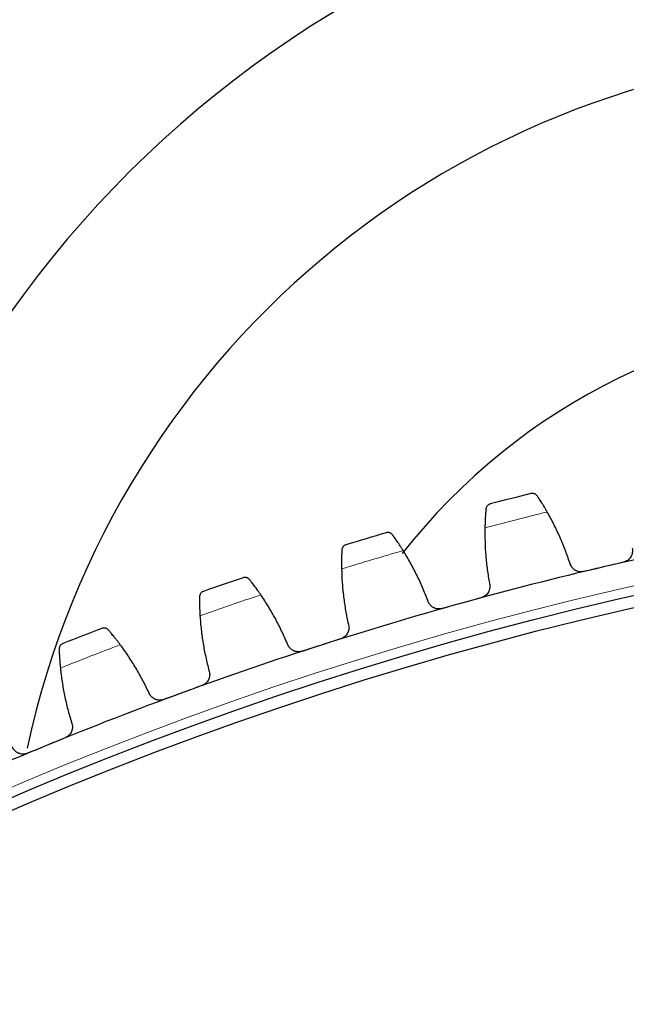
# Model space of a CAD drawing. Header units: inches. Extents: x 0 to 17820, y -10 to 12600.
# Tile 219 of 256: x 8098 to 8201, y 4345 to 4512. Entities that reach past the tile are written whole.
import ezdxf

# ---------------------------------------------------------------- set-up
doc = ezdxf.new("R2010")
doc.units = ezdxf.units.IN
doc.layers.add('1', color=7, linetype='Continuous', true_color=0xffffff)
doc.layers.add('254', color=7, linetype='Continuous', true_color=0xffffff)
doc.styles.add('latin_extended', font='simplex.shx')
doc.dimstyles.get("Standard").update_dxf_attribs({"dimtxt": 0.18, "dimasz": 0.18, "dimexe": 0.18, "dimexo": 0.0625, "dimgap": 0.09, "dimtad": 0, "dimtih": 1, "dimtoh": 1, "dimdec": 4, "dimzin": 0, "dimdsep": 46, "dimtxsty": 'Standard', "dimcen": 0.09, "dimadec": 0, "dimazin": 0, "dimtfac": 1, "dimtdec": 4, "dimtofl": 0, "dimtmove": 0, "dimatfit": 3, "dimfxl": 1, "dimtolj": 1, "dimtzin": 0, "dimarcsym": 0})

# ---------------------------------------------------------------- blocks, each defined once
blk = doc.blocks.new('_U12')
at = {"layer": '254', "color": 3, "linetype": 'Continuous', "lineweight": 13, "transparency": 16777216}
for p, q in [((7856.34, 6237.23), (6963.67, 6237.23)), ((6993.67, 6132.23), (6993.67, 3919.73)), ((8308.34, 3814.73), (6963.67, 3814.73))]:
    blk.add_line(p, q, dxfattribs=at)
at = {"layer": '254', "color": 3, "transparency": 16777216}
for points in [[(7011.17, 6132.23), (6976.17, 6132.23), (6993.67, 6237.23)], [(6976.17, 3919.73), (7011.17, 3919.73), (6993.67, 3814.73)]]:
    blk.add_solid(points, dxfattribs=at)
at = {"layer": 'Defpoints', "color": 0, "transparency": 16777216}
for p in [(7886.34, 6237.23), (6993.67, 3814.73), (8338.34, 3814.73)]:
    blk.add_point(p, dxfattribs=at)
at = {"layer": '254', "color": 2, "lineweight": 13, "transparency": 16777216, "insert": (6836.17, 4840.98), "char_height": 105, "attachment_point": 1, "rotation": 90, "style": 'latin_extended'}
blk.add_mtext('\\A1;2422', dxfattribs=at)

msp = doc.modelspace()

# ---------------------------------------------------------------- linework, layer by layer
at = {"layer": '1', "color": 110, "linetype": 'Continuous', "lineweight": 13}
msp.add_circle((8338.337, 3814.733), 616.6, dxfattribs=at)
at = {"layer": '1', "color": 2, "linetype": 'Continuous', "lineweight": 25}
for radius in [615, 613]:
    msp.add_circle((8338.337, 3814.733), radius, dxfattribs=at)
for centre, radius, start, end in [((8245.437, 4356.833), 183, 90, 169.95375), ((8245.437, 4356.833), 150, 90, 167.76563), ((8245.437, 4356.833), 105.237, 90, 141.99187), ((8338.337, 3814.733), 636, 104.010285, 104.652135), ((8338.337, 3814.733), 636, 106.303279, 106.945129), ((8338.337, 3814.733), 621, 100.89172, 103.184713), ((8338.337, 3814.733), 621, 103.184713, 105.477707), ((8338.337, 3814.733), 636, 108.596272, 109.238123), ((8338.337, 3814.733), 621, 105.477707, 107.770701), ((8338.337, 3814.733), 636, 110.889266, 111.531116), ((8338.337, 3814.733), 621, 107.770701, 110.063694), ((8338.337, 3814.733), 621, 110.063694, 112.356688), ((8338.337, 3814.733), 621, 112.356688, 114.649682)]:
    msp.add_arc(centre, radius, start, end, dxfattribs=at)
at = {"layer": '1', "color": 110, "linetype": 'Continuous', "lineweight": 13}
for start, end in [(103.83685, 104.825571), (106.129843, 107.118564), (108.422837, 109.411558), (110.71583, 111.704552)]:
    msp.add_arc((8338.337, 3814.733), 632.294, start, end, dxfattribs=at)
at = {"layer": '1', "color": 2, "linetype": 'Continuous', "lineweight": 25}
for points, knots in [([(8185.439, 4431.397), (8185.405, 4431.448), (8185.368, 4431.493), (8185.29, 4431.575), (8185.249, 4431.611), (8185.163, 4431.675), (8185.119, 4431.703), (8185.028, 4431.751), (8184.981, 4431.771), (8184.886, 4431.804), (8184.838, 4431.817), (8184.743, 4431.835), (8184.695, 4431.84), (8184.599, 4431.844), (8184.551, 4431.842), (8184.481, 4431.835), (8184.445, 4431.83), (8184.405, 4431.822), (8184.384, 4431.818), (8184.376, 4431.816), (8184.37, 4431.814), (8184.367, 4431.814), (8184.364, 4431.813)], [0, 0, 0, 0, 0.125, 0.125, 0.25, 0.25, 0.375, 0.375, 0.5, 0.5, 0.625, 0.625, 0.75, 0.75, 0.875, 0.875, 0.9375, 0.96875, 0.984375, 0.9921875, 0.9921875, 1, 1, 1, 1]), ([(8187.119, 4428.678), (8187.037, 4428.822), (8186.956, 4428.962), (8186.796, 4429.236), (8186.637, 4429.503), (8186.482, 4429.759), (8186.368, 4429.945), (8186.33, 4430.007), (8186.274, 4430.098), (8186.255, 4430.128), (8186.218, 4430.187), (8186.2, 4430.217), (8186.109, 4430.362), (8185.969, 4430.584), (8185.839, 4430.787), (8185.714, 4430.98), (8185.654, 4431.071), (8185.584, 4431.179), (8185.57, 4431.2), (8185.542, 4431.241), (8185.502, 4431.303), (8185.463, 4431.36), (8185.439, 4431.397)], [0, 0, 0, 0, 0.125, 0.125, 0.25, 0.375, 0.375, 0.4375, 0.4375, 0.46875, 0.46875, 0.5, 0.5, 0.625, 0.75, 0.75, 0.875, 0.875, 0.90625, 0.90625, 0.9375, 1, 1, 1, 1]), ([(8177.461, 4430.05), (8177.46, 4430.049), (8177.458, 4430.049), (8177.456, 4430.048), (8177.454, 4430.048), (8177.45, 4430.046), (8177.441, 4430.044), (8177.421, 4430.038), (8177.382, 4430.026), (8177.349, 4430.013), (8177.283, 4429.986), (8177.241, 4429.964), (8177.118, 4429.891), (8177.043, 4429.83), (8176.942, 4429.72), (8176.911, 4429.68), (8176.868, 4429.616), (8176.855, 4429.594), (8176.829, 4429.547), (8176.817, 4429.524), (8176.783, 4429.45), (8176.764, 4429.398), (8176.734, 4429.288), (8176.723, 4429.23), (8176.718, 4429.17)], [0, 0, 0, 0, 0.0039062, 0.0039062, 0.0078125, 0.0078125, 0.015625, 0.03125, 0.0625, 0.125, 0.125, 0.25, 0.25, 0.5, 0.5, 0.625, 0.625, 0.6875, 0.6875, 0.75, 0.75, 0.875, 0.875, 1, 1, 1, 1]), ([(8176.718, 4429.17), (8176.71, 4429.081), (8176.702, 4428.986), (8176.686, 4428.783), (8176.669, 4428.567), (8176.652, 4428.327), (8176.641, 4428.168), (8176.639, 4428.136), (8176.635, 4428.072), (8176.633, 4428.039), (8176.626, 4427.939), (8176.622, 4427.872), (8176.61, 4427.667), (8176.603, 4427.526), (8176.588, 4427.237), (8176.582, 4427.088), (8176.573, 4426.859), (8176.57, 4426.782), (8176.566, 4426.664), (8176.565, 4426.625), (8176.562, 4426.546), (8176.561, 4426.506), (8176.555, 4426.305), (8176.551, 4426.142), (8176.548, 4425.977)], [0, 0, 0, 0, 0.125, 0.125, 0.25, 0.375, 0.375, 0.40625, 0.40625, 0.4375, 0.4375, 0.5, 0.5, 0.625, 0.625, 0.75, 0.75, 0.8125, 0.8125, 0.84375, 0.84375, 0.875, 0.875, 1, 1, 1, 1]), ([(8160.888, 4424.786), (8160.853, 4424.835), (8160.814, 4424.879), (8160.733, 4424.958), (8160.69, 4424.992), (8160.602, 4425.053), (8160.557, 4425.079), (8160.464, 4425.123), (8160.416, 4425.142), (8160.32, 4425.171), (8160.272, 4425.181), (8160.176, 4425.195), (8160.127, 4425.199), (8160.032, 4425.199), (8159.984, 4425.195), (8159.914, 4425.185), (8159.879, 4425.179), (8159.838, 4425.17), (8159.818, 4425.164), (8159.81, 4425.162), (8159.804, 4425.16), (8159.801, 4425.159), (8159.798, 4425.159)], [0, 0, 0, 0, 0.125, 0.125, 0.25, 0.25, 0.375, 0.375, 0.5, 0.5, 0.625, 0.625, 0.75, 0.75, 0.875, 0.875, 0.9375, 0.96875, 0.984375, 0.9921875, 0.9921875, 1, 1, 1, 1]), ([(8162.677, 4422.136), (8162.589, 4422.276), (8162.502, 4422.413), (8162.331, 4422.681), (8162.162, 4422.942), (8161.997, 4423.19), (8161.875, 4423.372), (8161.835, 4423.432), (8161.775, 4423.521), (8161.756, 4423.55), (8161.716, 4423.608), (8161.697, 4423.637), (8161.6, 4423.778), (8161.451, 4423.995), (8161.313, 4424.192), (8161.18, 4424.38), (8161.117, 4424.469), (8161.042, 4424.573), (8161.027, 4424.594), (8160.998, 4424.634), (8160.955, 4424.694), (8160.915, 4424.75), (8160.888, 4424.786)], [0, 0, 0, 0, 0.125, 0.125, 0.25, 0.375, 0.375, 0.4375, 0.4375, 0.46875, 0.46875, 0.5, 0.5, 0.625, 0.75, 0.75, 0.875, 0.875, 0.90625, 0.90625, 0.9375, 1, 1, 1, 1]), ([(8152.972, 4423.12), (8152.97, 4423.12), (8152.969, 4423.119), (8152.966, 4423.119), (8152.965, 4423.118), (8152.96, 4423.117), (8152.952, 4423.114), (8152.932, 4423.107), (8152.893, 4423.093), (8152.86, 4423.079), (8152.796, 4423.049), (8152.755, 4423.026), (8152.635, 4422.948), (8152.562, 4422.884), (8152.466, 4422.77), (8152.437, 4422.729), (8152.396, 4422.663), (8152.384, 4422.64), (8152.36, 4422.593), (8152.348, 4422.569), (8152.318, 4422.494), (8152.301, 4422.441), (8152.275, 4422.33), (8152.267, 4422.272), (8152.264, 4422.211)], [0, 0, 0, 0, 0.0039062, 0.0039062, 0.0078125, 0.0078125, 0.015625, 0.03125, 0.0625, 0.125, 0.125, 0.25, 0.25, 0.5, 0.5, 0.625, 0.625, 0.6875, 0.6875, 0.75, 0.75, 0.875, 0.875, 1, 1, 1, 1]), ([(8152.264, 4422.211), (8152.26, 4422.123), (8152.256, 4422.027), (8152.247, 4421.823), (8152.239, 4421.607), (8152.231, 4421.366), (8152.227, 4421.208), (8152.226, 4421.176), (8152.225, 4421.111), (8152.224, 4421.078), (8152.222, 4420.978), (8152.22, 4420.911), (8152.217, 4420.705), (8152.215, 4420.564), (8152.212, 4420.275), (8152.211, 4420.126), (8152.211, 4419.897), (8152.212, 4419.819), (8152.212, 4419.702), (8152.212, 4419.662), (8152.213, 4419.583), (8152.214, 4419.543), (8152.216, 4419.343), (8152.218, 4419.18), (8152.222, 4419.015)], [0, 0, 0, 0, 0.125, 0.125, 0.25, 0.375, 0.375, 0.40625, 0.40625, 0.4375, 0.4375, 0.5, 0.5, 0.625, 0.625, 0.75, 0.75, 0.8125, 0.8125, 0.84375, 0.84375, 0.875, 0.875, 1, 1, 1, 1]), ([(8201.534, 4422.533), (8201.562, 4422.407), (8201.578, 4422.281), (8201.584, 4422.09), (8201.583, 4422.026), (8201.576, 4421.93), (8201.573, 4421.898), (8201.566, 4421.833), (8201.562, 4421.801), (8201.535, 4421.642), (8201.502, 4421.518), (8201.435, 4421.337), (8201.41, 4421.278), (8201.367, 4421.19), (8201.352, 4421.161), (8201.321, 4421.103), (8201.304, 4421.075), (8201.219, 4420.937), (8201.141, 4420.833), (8201.03, 4420.713), (8201.007, 4420.69), (8200.96, 4420.644), (8200.936, 4420.621), (8200.862, 4420.555), (8200.81, 4420.514), (8200.651, 4420.398), (8200.538, 4420.332), (8200.387, 4420.262), (8200.356, 4420.249), (8200.294, 4420.224), (8200.263, 4420.213), (8200.168, 4420.181), (8200.104, 4420.162), (8200.039, 4420.147)], [0, 0, 0, 0, 0.125, 0.125, 0.1875, 0.1875, 0.21875, 0.21875, 0.25, 0.25, 0.375, 0.375, 0.4375, 0.4375, 0.46875, 0.46875, 0.5, 0.5, 0.625, 0.625, 0.65625, 0.65625, 0.6875, 0.6875, 0.75, 0.75, 0.875, 0.875, 0.90625, 0.90625, 0.9375, 0.9375, 1, 1, 1, 1]), ([(8193.347, 4418.579), (8193.282, 4418.564), (8193.151, 4418.54), (8192.954, 4418.524), (8192.822, 4418.526), (8192.723, 4418.533), (8192.69, 4418.536), (8192.624, 4418.544), (8192.591, 4418.549), (8192.429, 4418.576), (8192.303, 4418.61), (8192.15, 4418.668), (8192.119, 4418.681), (8192.074, 4418.7), (8192.059, 4418.707), (8192.029, 4418.721), (8191.955, 4418.757), (8191.828, 4418.828), (8191.722, 4418.902), (8191.619, 4418.981), (8191.57, 4419.023), (8191.427, 4419.157), (8191.342, 4419.254), (8191.23, 4419.409), (8191.195, 4419.463), (8191.147, 4419.546), (8191.131, 4419.575), (8191.101, 4419.632), (8191.087, 4419.661), (8191.02, 4419.807), (8190.978, 4419.928), (8190.947, 4420.053)], [0, 0, 0, 0, 0.0625, 0.125, 0.1875, 0.1875, 0.21875, 0.21875, 0.25, 0.25, 0.375, 0.375, 0.40625, 0.40625, 0.421875, 0.421875, 0.4375, 0.5, 0.5625, 0.5625, 0.625, 0.625, 0.75, 0.75, 0.8125, 0.8125, 0.84375, 0.84375, 0.875, 0.875, 1, 1, 1, 1]), ([(8136.622, 4417.198), (8136.585, 4417.246), (8136.545, 4417.288), (8136.46, 4417.363), (8136.416, 4417.396), (8136.326, 4417.453), (8136.279, 4417.477), (8136.185, 4417.518), (8136.137, 4417.534), (8136.039, 4417.559), (8135.991, 4417.568), (8135.894, 4417.578), (8135.846, 4417.58), (8135.75, 4417.576), (8135.703, 4417.571), (8135.633, 4417.558), (8135.598, 4417.55), (8135.558, 4417.539), (8135.538, 4417.533), (8135.53, 4417.53), (8135.524, 4417.528), (8135.521, 4417.527), (8135.519, 4417.527)], [0, 0, 0, 0, 0.125, 0.125, 0.25, 0.25, 0.375, 0.375, 0.5, 0.5, 0.625, 0.625, 0.75, 0.75, 0.875, 0.875, 0.9375, 0.96875, 0.984375, 0.9921875, 0.9921875, 1, 1, 1, 1]), ([(8138.515, 4414.622), (8138.422, 4414.758), (8138.33, 4414.892), (8138.148, 4415.152), (8137.969, 4415.406), (8137.794, 4415.648), (8137.665, 4415.825), (8137.623, 4415.883), (8137.559, 4415.969), (8137.538, 4415.998), (8137.497, 4416.054), (8137.476, 4416.082), (8137.374, 4416.22), (8137.216, 4416.43), (8137.07, 4416.622), (8136.931, 4416.804), (8136.864, 4416.89), (8136.785, 4416.991), (8136.769, 4417.012), (8136.738, 4417.051), (8136.693, 4417.109), (8136.65, 4417.163), (8136.622, 4417.198)], [0, 0, 0, 0, 0.125, 0.125, 0.25, 0.375, 0.375, 0.4375, 0.4375, 0.46875, 0.46875, 0.5, 0.5, 0.625, 0.75, 0.75, 0.875, 0.875, 0.90625, 0.90625, 0.9375, 1, 1, 1, 1]), ([(8177.326, 4416.573), (8177.359, 4416.448), (8177.38, 4416.323), (8177.393, 4416.132), (8177.395, 4416.068), (8177.392, 4415.972), (8177.39, 4415.94), (8177.386, 4415.875), (8177.382, 4415.843), (8177.363, 4415.683), (8177.335, 4415.558), (8177.275, 4415.374), (8177.252, 4415.314), (8177.213, 4415.224), (8177.199, 4415.194), (8177.17, 4415.136), (8177.154, 4415.107), (8177.075, 4414.965), (8177.001, 4414.859), (8176.895, 4414.734), (8176.873, 4414.71), (8176.828, 4414.662), (8176.804, 4414.638), (8176.733, 4414.57), (8176.683, 4414.526), (8176.529, 4414.405), (8176.418, 4414.334), (8176.27, 4414.258), (8176.24, 4414.244), (8176.179, 4414.217), (8176.148, 4414.204), (8176.055, 4414.168), (8175.992, 4414.147), (8175.927, 4414.129)], [0, 0, 0, 0, 0.125, 0.125, 0.1875, 0.1875, 0.21875, 0.21875, 0.25, 0.25, 0.375, 0.375, 0.4375, 0.4375, 0.46875, 0.46875, 0.5, 0.5, 0.625, 0.625, 0.65625, 0.65625, 0.6875, 0.6875, 0.75, 0.75, 0.875, 0.875, 0.90625, 0.90625, 0.9375, 0.9375, 1, 1, 1, 1]), ([(8128.779, 4415.217), (8128.777, 4415.216), (8128.776, 4415.216), (8128.773, 4415.215), (8128.772, 4415.214), (8128.768, 4415.213), (8128.759, 4415.21), (8128.74, 4415.202), (8128.701, 4415.187), (8128.669, 4415.171), (8128.606, 4415.139), (8128.566, 4415.114), (8128.449, 4415.031), (8128.379, 4414.964), (8128.288, 4414.847), (8128.26, 4414.805), (8128.222, 4414.737), (8128.21, 4414.714), (8128.188, 4414.666), (8128.178, 4414.641), (8128.15, 4414.565), (8128.135, 4414.511), (8128.115, 4414.399), (8128.109, 4414.341), (8128.108, 4414.28)], [0, 0, 0, 0, 0.0039063, 0.0039063, 0.0078125, 0.0078125, 0.015625, 0.03125, 0.0625, 0.125, 0.125, 0.25, 0.25, 0.5, 0.5, 0.625, 0.625, 0.6875, 0.6875, 0.75, 0.75, 0.875, 0.875, 1, 1, 1, 1]), ([(8128.108, 4414.28), (8128.107, 4414.191), (8128.107, 4414.096), (8128.107, 4413.892), (8128.107, 4413.676), (8128.109, 4413.434), (8128.111, 4413.276), (8128.112, 4413.244), (8128.113, 4413.179), (8128.113, 4413.146), (8128.115, 4413.046), (8128.116, 4412.979), (8128.121, 4412.774), (8128.125, 4412.633), (8128.133, 4412.343), (8128.139, 4412.194), (8128.148, 4411.965), (8128.151, 4411.888), (8128.157, 4411.771), (8128.159, 4411.731), (8128.162, 4411.652), (8128.164, 4411.612), (8128.174, 4411.412), (8128.183, 4411.249), (8128.194, 4411.084)], [0, 0, 0, 0, 0.125, 0.125, 0.25, 0.375, 0.375, 0.40625, 0.40625, 0.4375, 0.4375, 0.5, 0.5, 0.625, 0.625, 0.75, 0.75, 0.8125, 0.8125, 0.84375, 0.84375, 0.875, 0.875, 1, 1, 1, 1]), ([(8169.303, 4412.295), (8169.239, 4412.277), (8169.109, 4412.248), (8168.913, 4412.224), (8168.781, 4412.221), (8168.682, 4412.224), (8168.649, 4412.225), (8168.582, 4412.23), (8168.55, 4412.234), (8168.386, 4412.255), (8168.259, 4412.284), (8168.103, 4412.336), (8168.073, 4412.347), (8168.027, 4412.365), (8168.011, 4412.371), (8167.981, 4412.384), (8167.906, 4412.416), (8167.775, 4412.483), (8167.666, 4412.552), (8167.561, 4412.627), (8167.51, 4412.667), (8167.362, 4412.795), (8167.273, 4412.888), (8167.155, 4413.039), (8167.118, 4413.092), (8167.066, 4413.173), (8167.05, 4413.201), (8167.017, 4413.257), (8167.002, 4413.285), (8166.929, 4413.428), (8166.882, 4413.547), (8166.847, 4413.671)], [0, 0, 0, 0, 0.0625, 0.125, 0.1875, 0.1875, 0.21875, 0.21875, 0.25, 0.25, 0.375, 0.375, 0.40625, 0.40625, 0.421875, 0.421875, 0.4375, 0.5, 0.5625, 0.5625, 0.625, 0.625, 0.75, 0.75, 0.8125, 0.8125, 0.84375, 0.84375, 0.875, 0.875, 1, 1, 1, 1]), ([(8153.375, 4409.649), (8153.414, 4409.526), (8153.439, 4409.401), (8153.46, 4409.211), (8153.464, 4409.147), (8153.466, 4409.051), (8153.465, 4409.019), (8153.463, 4408.954), (8153.461, 4408.922), (8153.448, 4408.761), (8153.425, 4408.635), (8153.372, 4408.449), (8153.352, 4408.388), (8153.316, 4408.297), (8153.303, 4408.266), (8153.277, 4408.207), (8153.263, 4408.178), (8153.189, 4408.033), (8153.119, 4407.923), (8153.018, 4407.795), (8152.997, 4407.769), (8152.954, 4407.72), (8152.932, 4407.695), (8152.863, 4407.624), (8152.815, 4407.578), (8152.666, 4407.451), (8152.558, 4407.375), (8152.413, 4407.294), (8152.383, 4407.278), (8152.324, 4407.249), (8152.293, 4407.235), (8152.202, 4407.195), (8152.139, 4407.171), (8152.076, 4407.151)], [0, 0, 0, 0, 0.125, 0.125, 0.1875, 0.1875, 0.21875, 0.21875, 0.25, 0.25, 0.375, 0.375, 0.4375, 0.4375, 0.46875, 0.46875, 0.5, 0.5, 0.625, 0.625, 0.65625, 0.65625, 0.6875, 0.6875, 0.75, 0.75, 0.875, 0.875, 0.90625, 0.90625, 0.9375, 0.9375, 1, 1, 1, 1]), ([(8112.68, 4408.645), (8112.64, 4408.691), (8112.598, 4408.732), (8112.511, 4408.804), (8112.466, 4408.835), (8112.373, 4408.888), (8112.326, 4408.91), (8112.229, 4408.947), (8112.181, 4408.962), (8112.082, 4408.983), (8112.033, 4408.99), (8111.936, 4408.996), (8111.888, 4408.996), (8111.793, 4408.988), (8111.746, 4408.981), (8111.676, 4408.965), (8111.642, 4408.956), (8111.602, 4408.943), (8111.583, 4408.936), (8111.574, 4408.933), (8111.569, 4408.931), (8111.566, 4408.93), (8111.563, 4408.929)], [0, 0, 0, 0, 0.125, 0.125, 0.25, 0.25, 0.375, 0.375, 0.5, 0.5, 0.625, 0.625, 0.75, 0.75, 0.875, 0.875, 0.9375, 0.96875, 0.984375, 0.9921875, 0.9921875, 1, 1, 1, 1]), ([(8114.674, 4406.147), (8114.575, 4406.279), (8114.478, 4406.409), (8114.286, 4406.662), (8114.096, 4406.908), (8113.912, 4407.143), (8113.776, 4407.315), (8113.732, 4407.371), (8113.665, 4407.455), (8113.643, 4407.482), (8113.599, 4407.537), (8113.577, 4407.564), (8113.47, 4407.697), (8113.304, 4407.901), (8113.15, 4408.087), (8113.003, 4408.263), (8112.933, 4408.347), (8112.85, 4408.445), (8112.833, 4408.465), (8112.801, 4408.503), (8112.754, 4408.559), (8112.709, 4408.611), (8112.68, 4408.645)], [0, 0, 0, 0, 0.125, 0.125, 0.25, 0.375, 0.375, 0.4375, 0.4375, 0.46875, 0.46875, 0.5, 0.5, 0.625, 0.75, 0.75, 0.875, 0.875, 0.90625, 0.90625, 0.9375, 1, 1, 1, 1]), ([(8104.921, 4406.352), (8104.92, 4406.351), (8104.919, 4406.35), (8104.916, 4406.349), (8104.914, 4406.349), (8104.91, 4406.347), (8104.902, 4406.344), (8104.883, 4406.336), (8104.845, 4406.318), (8104.772, 4406.28), (8104.713, 4406.24), (8104.6, 4406.153), (8104.532, 4406.083), (8104.446, 4405.962), (8104.419, 4405.919), (8104.384, 4405.85), (8104.374, 4405.826), (8104.353, 4405.777), (8104.344, 4405.752), (8104.319, 4405.675), (8104.307, 4405.621), (8104.29, 4405.508), (8104.287, 4405.45), (8104.289, 4405.389)], [0, 0, 0, 0, 0.0039063, 0.0039063, 0.0078125, 0.0078125, 0.015625, 0.03125, 0.0625, 0.125, 0.25, 0.25, 0.5, 0.5, 0.625, 0.625, 0.6875, 0.6875, 0.75, 0.75, 0.875, 0.875, 1, 1, 1, 1]), ([(8145.53, 4405.053), (8145.467, 4405.033), (8145.338, 4404.999), (8145.143, 4404.967), (8145.012, 4404.959), (8144.912, 4404.957), (8144.879, 4404.958), (8144.813, 4404.96), (8144.78, 4404.962), (8144.616, 4404.977), (8144.487, 4405.001), (8144.33, 4405.046), (8144.299, 4405.056), (8144.252, 4405.072), (8144.236, 4405.078), (8144.206, 4405.089), (8144.129, 4405.119), (8143.996, 4405.18), (8143.884, 4405.245), (8143.776, 4405.316), (8143.723, 4405.354), (8143.571, 4405.476), (8143.478, 4405.565), (8143.354, 4405.711), (8143.315, 4405.762), (8143.26, 4405.841), (8143.242, 4405.868), (8143.208, 4405.923), (8143.191, 4405.951), (8143.113, 4406.091), (8143.061, 4406.208), (8143.021, 4406.331)], [0, 0, 0, 0, 0.0625, 0.125, 0.1875, 0.1875, 0.21875, 0.21875, 0.25, 0.25, 0.375, 0.375, 0.40625, 0.40625, 0.421875, 0.421875, 0.4375, 0.5, 0.5625, 0.5625, 0.625, 0.625, 0.75, 0.75, 0.8125, 0.8125, 0.84375, 0.84375, 0.875, 0.875, 1, 1, 1, 1]), ([(8104.289, 4405.389), (8104.292, 4405.3), (8104.295, 4405.205), (8104.303, 4405.001), (8104.312, 4404.785), (8104.324, 4404.544), (8104.332, 4404.386), (8104.334, 4404.354), (8104.338, 4404.289), (8104.339, 4404.256), (8104.345, 4404.156), (8104.349, 4404.089), (8104.362, 4403.884), (8104.371, 4403.743), (8104.392, 4403.454), (8104.403, 4403.306), (8104.421, 4403.078), (8104.428, 4403.001), (8104.438, 4402.883), (8104.441, 4402.844), (8104.448, 4402.765), (8104.452, 4402.725), (8104.47, 4402.526), (8104.485, 4402.363), (8104.502, 4402.199)], [0, 0, 0, 0, 0.125, 0.125, 0.25, 0.375, 0.375, 0.40625, 0.40625, 0.4375, 0.4375, 0.5, 0.5, 0.625, 0.625, 0.75, 0.75, 0.8125, 0.8125, 0.84375, 0.84375, 0.875, 0.875, 1, 1, 1, 1]), ([(8129.721, 4401.773), (8129.764, 4401.651), (8129.795, 4401.527), (8129.824, 4401.338), (8129.83, 4401.275), (8129.835, 4401.178), (8129.836, 4401.146), (8129.837, 4401.082), (8129.836, 4401.049), (8129.829, 4400.888), (8129.811, 4400.761), (8129.766, 4400.573), (8129.748, 4400.511), (8129.716, 4400.419), (8129.705, 4400.388), (8129.68, 4400.327), (8129.667, 4400.298), (8129.6, 4400.15), (8129.534, 4400.038), (8129.438, 4399.905), (8129.419, 4399.879), (8129.377, 4399.828), (8129.356, 4399.802), (8129.29, 4399.728), (8129.244, 4399.681), (8129.1, 4399.547), (8128.996, 4399.468), (8128.854, 4399.381), (8128.825, 4399.364), (8128.766, 4399.332), (8128.737, 4399.317), (8128.647, 4399.273), (8128.585, 4399.247), (8128.523, 4399.224)], [0, 0, 0, 0, 0.125, 0.125, 0.1875, 0.1875, 0.21875, 0.21875, 0.25, 0.25, 0.375, 0.375, 0.4375, 0.4375, 0.46875, 0.46875, 0.5, 0.5, 0.625, 0.625, 0.65625, 0.65625, 0.6875, 0.6875, 0.75, 0.75, 0.875, 0.875, 0.90625, 0.90625, 0.9375, 0.9375, 1, 1, 1, 1]), ([(8122.066, 4396.866), (8122.003, 4396.843), (8121.877, 4396.804), (8121.683, 4396.765), (8121.552, 4396.751), (8121.453, 4396.746), (8121.419, 4396.745), (8121.353, 4396.745), (8121.32, 4396.746), (8121.155, 4396.753), (8121.026, 4396.772), (8120.867, 4396.811), (8120.835, 4396.82), (8120.788, 4396.834), (8120.772, 4396.839), (8120.741, 4396.85), (8120.664, 4396.876), (8120.528, 4396.932), (8120.414, 4396.992), (8120.303, 4397.059), (8120.249, 4397.094), (8120.091, 4397.21), (8119.996, 4397.296), (8119.865, 4397.437), (8119.824, 4397.486), (8119.766, 4397.563), (8119.747, 4397.589), (8119.711, 4397.643), (8119.693, 4397.67), (8119.609, 4397.806), (8119.553, 4397.922), (8119.507, 4398.042)], [0, 0, 0, 0, 0.0625, 0.125, 0.1875, 0.1875, 0.21875, 0.21875, 0.25, 0.25, 0.375, 0.375, 0.40625, 0.40625, 0.421875, 0.421875, 0.4375, 0.5, 0.5625, 0.5625, 0.625, 0.625, 0.75, 0.75, 0.8125, 0.8125, 0.84375, 0.84375, 0.875, 0.875, 1, 1, 1, 1]), ([(8106.401, 4392.956), (8106.449, 4392.836), (8106.485, 4392.714), (8106.521, 4392.526), (8106.53, 4392.463), (8106.539, 4392.367), (8106.541, 4392.335), (8106.544, 4392.27), (8106.545, 4392.238), (8106.544, 4392.076), (8106.531, 4391.949), (8106.494, 4391.759), (8106.478, 4391.697), (8106.45, 4391.603), (8106.44, 4391.572), (8106.418, 4391.51), (8106.406, 4391.48), (8106.344, 4391.33), (8106.284, 4391.215), (8106.193, 4391.079), (8106.174, 4391.052), (8106.135, 4390.999), (8106.115, 4390.973), (8106.052, 4390.896), (8106.008, 4390.847), (8105.869, 4390.707), (8105.768, 4390.624), (8105.63, 4390.531), (8105.602, 4390.513), (8105.544, 4390.479), (8105.515, 4390.463), (8105.427, 4390.416), (8105.367, 4390.387), (8105.305, 4390.362)], [0, 0, 0, 0, 0.125, 0.125, 0.1875, 0.1875, 0.21875, 0.21875, 0.25, 0.25, 0.375, 0.375, 0.4375, 0.4375, 0.46875, 0.46875, 0.5, 0.5, 0.625, 0.625, 0.65625, 0.65625, 0.6875, 0.6875, 0.75, 0.75, 0.875, 0.875, 0.90625, 0.90625, 0.9375, 0.9375, 1, 1, 1, 1]), ([(8098.948, 4387.747), (8098.887, 4387.722), (8098.761, 4387.678), (8098.57, 4387.63), (8098.439, 4387.612), (8098.34, 4387.602), (8098.307, 4387.6), (8098.241, 4387.597), (8098.207, 4387.597), (8098.043, 4387.598), (8097.913, 4387.612), (8097.752, 4387.645), (8097.72, 4387.652), (8097.673, 4387.664), (8097.657, 4387.669), (8097.625, 4387.678), (8097.546, 4387.701), (8097.409, 4387.751), (8097.292, 4387.807), (8097.179, 4387.869), (8097.123, 4387.902), (8096.961, 4388.012), (8096.862, 4388.094), (8096.727, 4388.23), (8096.684, 4388.277), (8096.622, 4388.351), (8096.602, 4388.377), (8096.564, 4388.429), (8096.545, 4388.455), (8096.456, 4388.588), (8096.395, 4388.701), (8096.345, 4388.82)], [0, 0, 0, 0, 0.0625, 0.125, 0.1875, 0.1875, 0.21875, 0.21875, 0.25, 0.25, 0.375, 0.375, 0.40625, 0.40625, 0.421875, 0.421875, 0.4375, 0.5, 0.5625, 0.5625, 0.625, 0.625, 0.75, 0.75, 0.8125, 0.8125, 0.84375, 0.84375, 0.875, 0.875, 1, 1, 1, 1])]:
    msp.add_open_spline(points, degree=3, knots=knots, dxfattribs=at)
for points in [[(8190.947, 4420.053), (8190.702, 4420.804), (8190.174, 4422.288), (8189.272, 4424.468), (8188.26, 4426.601), (8187.512, 4427.991), (8187.119, 4428.678)], [(8176.548, 4425.977), (8176.533, 4425.186), (8176.543, 4423.607), (8176.678, 4421.251), (8176.932, 4418.905), (8177.181, 4417.349), (8177.326, 4416.573)], [(8166.847, 4413.671), (8166.571, 4414.411), (8165.984, 4415.874), (8164.996, 4418.016), (8163.9, 4420.106), (8163.096, 4421.465), (8162.677, 4422.136)], [(8196.693, 4419.363), (8195.577, 4419.102), (8194.462, 4418.84), (8193.347, 4418.579)], [(8200.039, 4420.147), (8198.924, 4419.886), (8197.808, 4419.624), (8196.693, 4419.363)], [(8152.222, 4419.015), (8152.238, 4418.223), (8152.312, 4416.647), (8152.541, 4414.297), (8152.889, 4411.964), (8153.2, 4410.419), (8153.375, 4409.649)], [(8143.021, 4406.331), (8142.716, 4407.059), (8142.071, 4408.497), (8140.997, 4410.597), (8139.818, 4412.642), (8138.962, 4413.968), (8138.515, 4414.622)], [(8172.615, 4413.212), (8171.511, 4412.906), (8170.407, 4412.6), (8169.303, 4412.295)], [(8175.927, 4414.129), (8174.823, 4413.823), (8173.719, 4413.517), (8172.615, 4413.212)], [(8128.194, 4411.084), (8128.242, 4410.295), (8128.378, 4408.722), (8128.702, 4406.384), (8129.142, 4404.066), (8129.515, 4402.535), (8129.721, 4401.773)], [(8119.507, 4398.042), (8119.174, 4398.758), (8118.472, 4400.169), (8117.315, 4402.225), (8116.055, 4404.221), (8115.146, 4405.512), (8114.674, 4406.147)], [(8148.803, 4406.102), (8147.712, 4405.752), (8146.621, 4405.403), (8145.53, 4405.053)], [(8152.076, 4407.151), (8150.985, 4406.801), (8149.894, 4406.452), (8148.803, 4406.102)], [(8104.502, 4402.199), (8104.582, 4401.412), (8104.781, 4399.846), (8105.198, 4397.522), (8105.731, 4395.224), (8106.164, 4393.709), (8106.401, 4392.956)], [(8125.294, 4398.045), (8124.218, 4397.652), (8123.142, 4397.259), (8122.066, 4396.866)], [(8128.523, 4399.224), (8127.446, 4398.831), (8126.37, 4398.438), (8125.294, 4398.045)], [(8105.305, 4390.362), (8104.246, 4389.926), (8103.186, 4389.49), (8102.127, 4389.054)], [(8102.127, 4389.054), (8101.067, 4388.619), (8100.008, 4388.183), (8098.948, 4387.747)]]:
    msp.add_open_spline(points, degree=3, dxfattribs=at)

# ---------------------------------------------------------------- dimensions: what is measured, and where the dimension line sits
at = {"layer": '254', "color": 2, "linetype": 'Continuous', "lineweight": 13}
dim = msp.add_linear_dim(base=(6993.666447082, 3814.732634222), p1=(7886.337394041, 6237.232633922), p2=(8338.337405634, 3814.732634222), angle=90, dimstyle='Standard', override={"dimscale": 30, "dimtxt": 3.5, "dimasz": 3.5, "dimexe": 1, "dimexo": 1, "dimgap": 1.75, "dimtad": 1, "dimtih": 0, "dimtoh": 0, "dimdec": 0, "dimlfac": 1, "dimzin": 8, "dimdsep": 46, "dimlunit": 2, "dimtxsty": 'latin_extended', "dimsah": 1, "dimse1": 0, "dimse2": 0, "dimsd1": 0, "dimsd2": 0, "dimclrd": 3, "dimclre": 3, "dimclrt": 2, "dimtol": 0, "dimtm": -0.1, "dimtfac": 0.714286, "dimtdec": 3, "dimtofl": 1, "dimtmove": 0, "dimtzin": 8, "dimlwd": 13, "dimlwe": 13}, dxfattribs=at)
dim.commit()
dim.dimension.update_dxf_attribs({"geometry": '_U12', "text_midpoint": (6993.666447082, 5025.982634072), "dimtype": 160})

doc.saveas('drawing.dxf')
